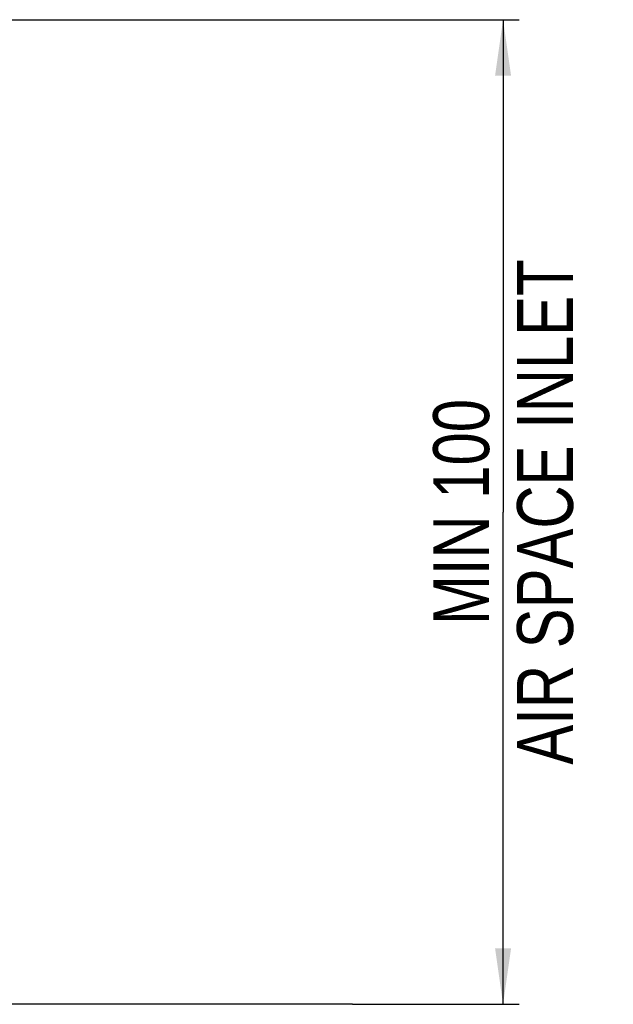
# Model space of a CAD drawing. Header units: millimetres. Extents: x 0 to 841, y 0 to 594.
# Tile 17 of 116: x 181 to 218, y 228 to 290. Entities that reach past the tile are written whole.
import ezdxf

# ---------------------------------------------------------------- set-up
doc = ezdxf.new("R2010")
doc.units = ezdxf.units.MM
doc.header["$LTSCALE"] = 46.255
doc.layers.get('0').update_dxf_attribs({"linetype": 'CONTINUOUS'})
doc.styles.get("Standard").update_dxf_attribs({"font": 'txt', "width": 0.8})
doc.dimstyles.new('DIMSTYLE_2', dxfattribs={"dimtxt": 3.5, "dimasz": 3.5, "dimexe": 0.18, "dimexo": 0.0625, "dimgap": 0.09, "dimtad": 1, "dimlfac": 2, "dimdsep": 46, "dimtxsty": 'STANDARD', "dimblk": '_FILLED', "dimblk1": '_FILLED', "dimblk2": '_FILLED', "dimcen": 0.09, "dimclrt": 5, "dimadec": 0, "dimazin": 0, "dimtol": 1, "dimtp": 0.5, "dimtm": 0.5, "dimtfac": 1, "dimtofl": 0, "dimtmove": 0, "dimatfit": 3, "dimldrblk": '_FILLED', "dimfxl": 1, "dimtolj": 1, "dimarcsym": 0})

# ---------------------------------------------------------------- blocks, each defined once
blk = doc.blocks.new('_FILLED')
at = {"color": 0, "linetype": 'BYBLOCK'}
blk.add_solid([(0, 0), (-1, 0.143), (-1, -0.143)], dxfattribs=at)
blk = doc.blocks.new('*D1')
at = {"color": 2, "linetype": 'CONTINUOUS'}
for p, q in [((161.264, 289.655), (210.402, 289.655)), ((210.402, 289.655), (212.277, 289.655)), ((211.277, 289.655), (211.277, 258.84)), ((211.277, 228.025), (211.277, 258.84)), ((201.847, 228.025), (210.402, 228.025)), ((210.402, 228.025), (212.277, 228.025))]:
    blk.add_line(p, q, dxfattribs=at)
at = {"color": 2, "linetype": 'CONTINUOUS', "xscale": 3.5, "yscale": 3.5, "zscale": 3.5}
for p, rotation in [((211.277, 289.655), 90), ((211.277, 228.025), 270)]:
    blk.add_blockref('_FILLED', p, dxfattribs=dict(at, rotation=rotation))
at = {"color": 5, "linetype": 'CONTINUOUS', "insert": (206.902, 258.84), "char_height": 3.5, "width": 42, "attachment_point": 2, "rotation": 90, "line_spacing_factor": 0.9}
blk.add_mtext('MIN 100\\PAIR SPACE INLET', dxfattribs=at)

msp = doc.modelspace()

# ---------------------------------------------------------------- linework, layer by layer
at = {"color": 7, "linetype": 'CONTINUOUS'}
msp.add_line((201.8474, 228.0248), (126.4427, 228.0248), dxfattribs=at)

# ---------------------------------------------------------------- dimensions: what is measured, and where the dimension line sits
at = {"color": 2, "linetype": 'CONTINUOUS'}
dim = msp.add_linear_dim(base=(211.2768, 289.6554), p1=(201.8474, 228.0248), p2=(161.2643, 289.6554), angle=90, text='MIN 100\\PAIR SPACE INLET', dimstyle='DIMSTYLE_2', dxfattribs=at)
dim.commit()
dim.dimension.update_dxf_attribs({"geometry": '*D1', "text_midpoint": (218.1772, 240.0662), "dimtype": 160})

doc.saveas('drawing.dxf')
